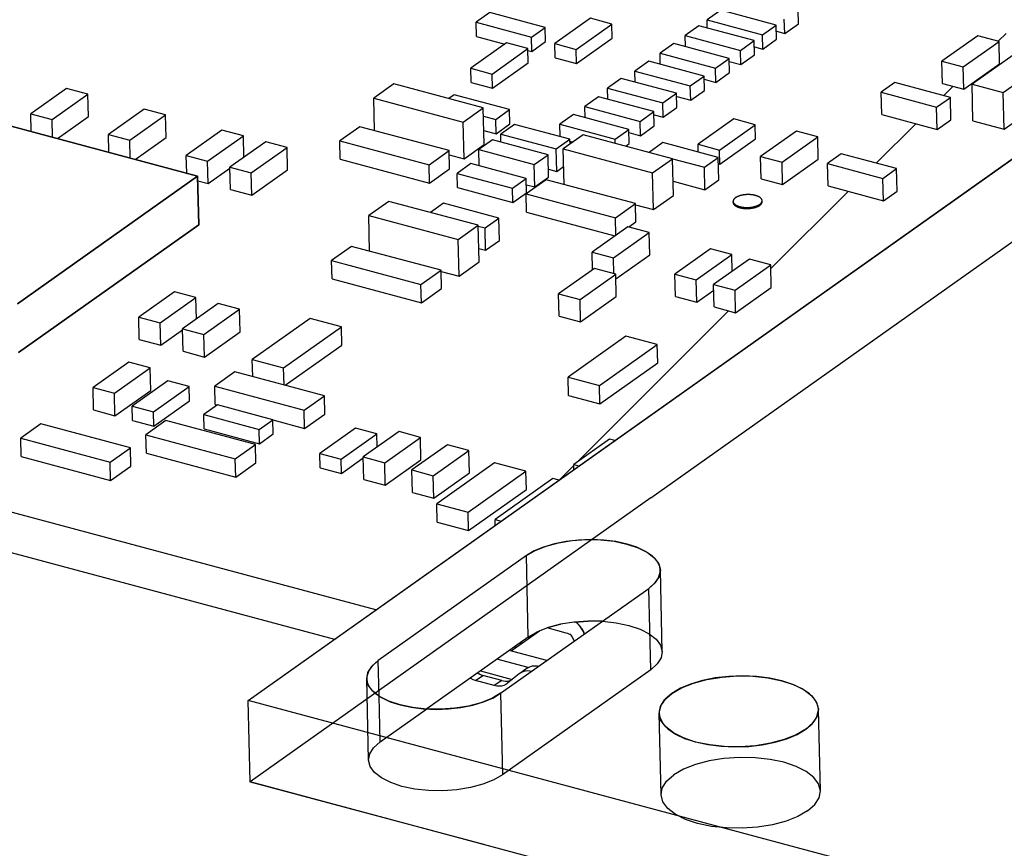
# Model space of a CAD drawing. Header units: millimetres. Extents: x 6 to 414, y 7 to 290.
# Tile 190 of 256: x 136.03 to 138.19, y 165.88 to 167.71. Entities that reach past the tile are written whole.
import ezdxf

# ---------------------------------------------------------------- set-up
doc = ezdxf.new("R2010")
doc.units = ezdxf.units.MM
doc.header["$LTSCALE"] = 23.1
doc.layers.get('0').update_dxf_attribs({"linetype": 'CONTINUOUS'})
doc.layers.add('ECAD_TSSOP_D65X5D775_16SP_4D4W5', color=7, linetype='CONTINUOUS')

msp = doc.modelspace()

# ---------------------------------------------------------------- linework, layer by layer
at = {"color": 7, "linetype": 'Continuous'}
for p, q in [((136.5292, 166.2097), (143.2231, 170.9574)), ((137.7378, 167.697), (137.737, 167.7283)), ((137.0599, 167.7216), (137.0296, 167.7001)), ((137.1815, 167.689), (137.0599, 167.7216)), ((137.2812, 167.7089), (137.2027, 167.6533)), ((137.3281, 167.6964), (137.2812, 167.7089)), ((137.5672, 167.7268), (137.5369, 167.7053)), ((137.6888, 167.6942), (137.5672, 167.7268)), ((137.7075, 167.6755), (137.7067, 167.7069)), ((137.0304, 167.6688), (137.0296, 167.7001)), ((137.0296, 167.7001), (137.1512, 167.6675)), ((137.1512, 167.6675), (137.1815, 167.689)), ((137.1823, 167.6576), (137.1815, 167.689)), ((137.2496, 167.6407), (137.3281, 167.6964)), ((137.3288, 167.665), (137.3281, 167.6964)), ((137.519, 167.6926), (137.4887, 167.6711)), ((137.6407, 167.66), (137.519, 167.6926)), ((137.5373, 167.6877), (137.5369, 167.7053)), ((137.5369, 167.7053), (137.6586, 167.6727)), ((137.6586, 167.6727), (137.6888, 167.6942)), ((137.6896, 167.6628), (137.6888, 167.6942)), ((137.7075, 167.6755), (137.7378, 167.697)), ((137.0304, 167.6688), (137.0925, 167.6521)), ((137.152, 167.6362), (137.1512, 167.6675)), ((137.2504, 167.6094), (137.3288, 167.665)), ((137.4893, 167.6468), (137.4887, 167.6711)), ((137.4887, 167.6711), (137.6104, 167.6385)), ((137.6593, 167.6414), (137.6586, 167.6727)), ((137.6892, 167.6804), (137.7075, 167.6755)), ((138.1314, 167.6706), (138.0529, 167.6149)), ((138.1783, 167.658), (138.1314, 167.6706)), ((137.0963, 167.6548), (137.0178, 167.5991)), ((137.0647, 167.5865), (137.1432, 167.6422)), ((137.1432, 167.6422), (137.0963, 167.6548)), ((137.144, 167.6109), (137.1432, 167.6422)), ((137.152, 167.6362), (137.1823, 167.6576)), ((137.2034, 167.622), (137.2027, 167.6533)), ((137.2027, 167.6533), (137.2496, 167.6407)), ((137.464, 167.6536), (137.4337, 167.6321)), ((137.5856, 167.6209), (137.464, 167.6536)), ((137.6104, 167.6385), (137.6407, 167.66)), ((137.6414, 167.6287), (137.6407, 167.66)), ((137.641, 167.6463), (137.6593, 167.6414)), ((137.6593, 167.6414), (137.6896, 167.6628)), ((138.0999, 167.6023), (138.1783, 167.658)), ((138.2457, 167.6542), (138.1191, 167.5644)), ((138.1795, 167.6088), (138.1783, 167.658)), ((137.1433, 167.6385), (137.152, 167.6362)), ((137.2034, 167.622), (137.2504, 167.6094)), ((137.2504, 167.6094), (137.2496, 167.6407)), ((137.4342, 167.6077), (137.4337, 167.6321)), ((137.4337, 167.6321), (137.5553, 167.5995)), ((137.5553, 167.5995), (137.5856, 167.6209)), ((137.5863, 167.5896), (137.5856, 167.6209)), ((137.6111, 167.6072), (137.6104, 167.6385)), ((137.6111, 167.6072), (137.6414, 167.6287)), ((138.1874, 167.5461), (138.314, 167.6359)), ((137.0185, 167.5678), (137.0178, 167.5991)), ((137.0178, 167.5991), (137.0647, 167.5865)), ((137.0655, 167.5552), (137.144, 167.6109)), ((137.4089, 167.6145), (137.3786, 167.593)), ((137.5305, 167.5819), (137.4089, 167.6145)), ((137.556, 167.5681), (137.5553, 167.5995)), ((137.5858, 167.614), (137.6111, 167.6072)), ((138.0541, 167.5657), (138.0529, 167.6149)), ((138.0529, 167.6149), (138.0999, 167.6023)), ((138.101, 167.5531), (138.0999, 167.6023)), ((138.101, 167.5531), (138.1795, 167.6088)), ((137.0655, 167.5552), (137.0647, 167.5865)), ((137.3485, 167.5769), (137.3182, 167.5554)), ((137.4701, 167.5442), (137.3485, 167.5769)), ((137.3792, 167.5686), (137.3786, 167.593)), ((137.3786, 167.593), (137.5002, 167.5604)), ((137.5002, 167.5604), (137.5305, 167.5819)), ((137.5313, 167.5505), (137.5305, 167.5819)), ((137.556, 167.5681), (137.5863, 167.5896)), ((136.13, 167.5549), (136.0516, 167.4992)), ((136.177, 167.5423), (136.13, 167.5549)), ((136.849, 167.5647), (136.8049, 167.5334)), ((137.0453, 167.512), (136.849, 167.5647)), ((137.0185, 167.5678), (137.0655, 167.5552)), ((137.3188, 167.531), (137.3182, 167.5554)), ((137.3182, 167.5554), (137.4398, 167.5228)), ((137.501, 167.5291), (137.5002, 167.5604)), ((137.5307, 167.5749), (137.556, 167.5681)), ((137.9498, 167.5679), (137.9196, 167.5464)), ((138.0715, 167.5352), (137.9498, 167.5679)), ((138.0541, 167.5657), (138.101, 167.5531)), ((138.121, 167.4838), (138.1191, 167.5644)), ((138.1191, 167.5644), (138.1874, 167.5461)), ((136.0985, 167.4866), (136.177, 167.5423)), ((136.1781, 167.493), (136.177, 167.5423)), ((136.8066, 167.462), (136.8049, 167.5334)), ((136.8049, 167.5334), (137.0012, 167.4808)), ((136.9814, 167.5408), (136.9695, 167.5323)), ((137.1031, 167.5082), (136.9814, 167.5408)), ((137.2987, 167.5364), (137.2685, 167.5149)), ((137.4204, 167.5038), (137.2987, 167.5364)), ((137.4398, 167.5228), (137.4701, 167.5442)), ((137.4709, 167.5129), (137.4701, 167.5442)), ((137.4703, 167.5373), (137.501, 167.5291)), ((137.501, 167.5291), (137.5313, 167.5505)), ((137.9207, 167.4972), (137.9196, 167.5464)), ((137.9196, 167.5464), (138.0412, 167.5138)), ((138.0412, 167.5138), (138.0715, 167.5352)), ((138.0726, 167.486), (138.0715, 167.5352)), ((138.1893, 167.4655), (138.1874, 167.5461)), ((137.0012, 167.4808), (137.0453, 167.512)), ((137.0472, 167.4315), (137.0453, 167.512)), ((137.269, 167.4905), (137.2685, 167.5149)), ((137.2685, 167.5149), (137.3901, 167.4823)), ((137.4406, 167.4914), (137.4398, 167.5228)), ((137.4406, 167.4914), (137.4709, 167.5129)), ((138.0424, 167.4645), (138.0412, 167.5138)), ((136.0525, 167.4602), (136.0516, 167.4992)), ((136.0516, 167.4992), (136.0985, 167.4866)), ((136.11, 167.4447), (136.1781, 167.493)), ((136.3007, 167.5091), (136.2223, 167.4534)), ((136.2692, 167.4408), (136.3477, 167.4965)), ((136.3477, 167.4965), (136.3007, 167.5091)), ((136.3488, 167.4472), (136.3477, 167.4965)), ((137.0457, 167.4939), (137.0728, 167.4867)), ((137.0728, 167.4867), (137.1031, 167.5082)), ((137.1038, 167.4768), (137.1031, 167.5082)), ((137.2437, 167.4973), (137.2134, 167.4759)), ((137.3653, 167.4647), (137.2437, 167.4973)), ((137.3901, 167.4823), (137.4204, 167.5038)), ((137.4211, 167.4724), (137.4204, 167.5038)), ((137.4205, 167.4968), (137.4406, 167.4914)), ((137.9207, 167.4972), (138.0424, 167.4645)), ((138.1893, 167.4655), (138.2539, 167.5113)), ((136.418, 167.3621), (135.9971, 167.475)), ((136.0994, 167.4476), (136.0985, 167.4866)), ((136.7742, 167.4707), (136.7301, 167.4395)), ((136.9705, 167.418), (136.7742, 167.4707)), ((137.0031, 167.4002), (137.0012, 167.4808)), ((137.0735, 167.4553), (137.0728, 167.4867)), ((137.0735, 167.4553), (137.1038, 167.4768)), ((137.1142, 167.4758), (137.0839, 167.4544)), ((137.2358, 167.4432), (137.1142, 167.4758)), ((137.214, 167.4491), (137.2134, 167.4759)), ((137.2134, 167.4759), (137.335, 167.4432)), ((137.3908, 167.4509), (137.3901, 167.4823)), ((137.3908, 167.4509), (137.4211, 167.4724)), ((137.5958, 167.4876), (137.5173, 167.432)), ((137.5643, 167.4194), (137.6427, 167.475)), ((137.6427, 167.475), (137.5958, 167.4876)), ((137.6435, 167.4437), (137.6427, 167.475)), ((138.0424, 167.4645), (138.0726, 167.486)), ((138.121, 167.4838), (138.1893, 167.4655)), ((136.2232, 167.4144), (136.2223, 167.4534)), ((136.2223, 167.4534), (136.2692, 167.4408)), ((136.2807, 167.3989), (136.3488, 167.4472)), ((136.4714, 167.4633), (136.393, 167.4076)), ((136.4399, 167.395), (136.5184, 167.4507)), ((136.5184, 167.4507), (136.4714, 167.4633)), ((136.5195, 167.4035), (136.5184, 167.4507)), ((137.0464, 167.4626), (137.0735, 167.4553)), ((137.0843, 167.4368), (137.0839, 167.4544)), ((137.0839, 167.4544), (137.2055, 167.4217)), ((137.2651, 167.453), (137.221, 167.4218)), ((137.4614, 167.4004), (137.2651, 167.453)), ((137.335, 167.4432), (137.3653, 167.4647)), ((137.3661, 167.4334), (137.3653, 167.4647)), ((137.3655, 167.4577), (137.3908, 167.4509)), ((137.7332, 167.4612), (137.6547, 167.4055)), ((137.7017, 167.3929), (137.7801, 167.4486)), ((137.7801, 167.4486), (137.7332, 167.4612)), ((137.7813, 167.3993), (137.7801, 167.4486)), ((136.2701, 167.4018), (136.2692, 167.4408)), ((136.5675, 167.4375), (136.489, 167.3818)), ((136.6144, 167.4249), (136.5675, 167.4375)), ((136.7311, 167.3992), (136.7301, 167.4395)), ((136.7301, 167.4395), (136.9264, 167.3868)), ((137.0031, 167.4002), (137.0472, 167.4315)), ((137.066, 167.4417), (137.0357, 167.4202)), ((137.1876, 167.409), (137.066, 167.4417)), ((137.2055, 167.4217), (137.2358, 167.4432)), ((137.2361, 167.4325), (137.2358, 167.4432)), ((137.2359, 167.4387), (137.2424, 167.4369)), ((137.3352, 167.4342), (137.335, 167.4432)), ((137.3584, 167.428), (137.3661, 167.4334)), ((137.4398, 167.4356), (137.4097, 167.4142)), ((137.5614, 167.4029), (137.4398, 167.4356)), ((137.5177, 167.4147), (137.5173, 167.432)), ((137.5173, 167.432), (137.5643, 167.4194)), ((137.565, 167.3881), (137.6435, 167.4437)), ((136.3939, 167.3686), (136.393, 167.4076)), ((136.393, 167.4076), (136.4399, 167.395)), ((136.5359, 167.3692), (136.6144, 167.4249)), ((136.6156, 167.3757), (136.6144, 167.4249)), ((136.9264, 167.3868), (136.9705, 167.418)), ((136.9715, 167.3777), (136.9705, 167.418)), ((136.9707, 167.4089), (137.0031, 167.4002)), ((137.0366, 167.3847), (137.0357, 167.4202)), ((137.0357, 167.4202), (137.1573, 167.3875)), ((137.1573, 167.3875), (137.1876, 167.409)), ((137.1888, 167.3598), (137.1876, 167.409)), ((137.2067, 167.3725), (137.2055, 167.4217)), ((137.2228, 167.3436), (137.221, 167.4218)), ((137.221, 167.4218), (137.4173, 167.3691)), ((137.565, 167.3881), (137.5643, 167.4194)), ((137.6559, 167.3563), (137.6547, 167.4055)), ((137.6547, 167.4055), (137.7017, 167.3929)), ((137.8318, 167.4111), (137.8015, 167.3897)), ((137.9534, 167.3785), (137.8318, 167.4111)), ((136.4411, 167.3458), (136.4399, 167.395)), ((136.4902, 167.3326), (136.489, 167.3818)), ((136.489, 167.3818), (136.5359, 167.3692)), ((136.7311, 167.3992), (136.9274, 167.3465)), ((136.9274, 167.3465), (136.9264, 167.3868)), ((137.0182, 167.3896), (136.988, 167.3681)), ((137.1399, 167.357), (137.0182, 167.3896)), ((137.1585, 167.3383), (137.1573, 167.3875)), ((137.2067, 167.3725), (137.2219, 167.3833)), ((137.4173, 167.3691), (137.4614, 167.4004)), ((137.4633, 167.3198), (137.4614, 167.4004)), ((137.4614, 167.4002), (137.5311, 167.3815)), ((137.5311, 167.3815), (137.5614, 167.4029)), ((137.5626, 167.3537), (137.5614, 167.4029)), ((137.5617, 167.3889), (137.565, 167.3881)), ((137.7028, 167.3437), (137.7017, 167.3929)), ((137.7028, 167.3437), (137.7813, 167.3993)), ((137.8027, 167.3404), (137.8015, 167.3897)), ((137.8015, 167.3897), (137.9231, 167.357)), ((136.0222, 167.0814), (136.418, 167.3621)), ((136.4205, 167.2547), (136.418, 167.3621)), ((136.4411, 167.3458), (136.489, 167.3798)), ((136.5371, 167.32), (136.5359, 167.3692)), ((136.5371, 167.32), (136.6156, 167.3757)), ((136.9274, 167.3465), (136.9715, 167.3777)), ((136.9887, 167.3368), (136.988, 167.3681)), ((136.988, 167.3681), (137.1096, 167.3355)), ((137.1884, 167.3774), (137.2067, 167.3725)), ((137.4192, 167.2886), (137.4173, 167.3691)), ((137.5323, 167.3322), (137.5311, 167.3815)), ((137.9231, 167.357), (137.9534, 167.3785)), ((137.9546, 167.3293), (137.9534, 167.3785)), ((136.4182, 167.3519), (136.4411, 167.3458)), ((137.1096, 167.3355), (137.1399, 167.357)), ((137.1834, 167.3542), (137.1393, 167.3229)), ((137.1406, 167.3256), (137.1399, 167.357)), ((137.1402, 167.3432), (137.1585, 167.3383)), ((137.1585, 167.3383), (137.1888, 167.3598)), ((137.3797, 167.3015), (137.1834, 167.3542)), ((137.4625, 167.351), (137.5323, 167.3322)), ((137.5323, 167.3322), (137.5626, 167.3537)), ((137.6559, 167.3563), (137.7028, 167.3437)), ((137.8027, 167.3404), (137.9243, 167.3078)), ((137.9243, 167.3078), (137.9231, 167.357)), ((136.4902, 167.3326), (136.5371, 167.32)), ((136.9887, 167.3368), (137.1103, 167.3041)), ((137.1103, 167.3041), (137.1096, 167.3355)), ((137.1103, 167.3041), (137.1406, 167.3256)), ((137.1403, 167.2826), (137.1393, 167.3229)), ((137.1393, 167.3229), (137.3357, 167.2703)), ((137.4192, 167.2886), (137.4633, 167.3198)), ((137.9243, 167.3078), (137.9546, 167.3293)), ((136.8379, 167.3066), (136.7939, 167.2753)), ((137.0342, 167.2539), (136.8379, 167.3066)), ((136.9579, 167.3024), (136.9292, 167.2821)), ((137.0796, 167.2698), (136.9579, 167.3024)), ((137.3357, 167.2703), (137.3797, 167.3015)), ((137.3807, 167.2612), (137.3797, 167.3015)), ((137.3798, 167.2991), (137.4192, 167.2886)), ((137.5943, 167.3042), (137.5943, 167.3065)), ((137.6579, 167.3057), (137.6579, 167.308)), ((136.7957, 167.1971), (136.7939, 167.2753)), ((136.7939, 167.2753), (136.9902, 167.2226)), ((137.1403, 167.2826), (137.3345, 167.2305)), ((136.0248, 166.974), (136.4205, 167.2547)), ((136.9902, 167.2226), (137.0342, 167.2539)), ((137.0362, 167.1733), (137.0342, 167.2539)), ((137.0343, 167.2523), (137.0493, 167.2483)), ((137.0493, 167.2483), (137.0796, 167.2698)), ((137.0807, 167.2206), (137.0796, 167.2698)), ((137.3366, 167.232), (137.3357, 167.2703)), ((137.3653, 167.2503), (137.3807, 167.2612)), ((137.0504, 167.1991), (137.0493, 167.2483)), ((137.3632, 167.2509), (137.2847, 167.1952)), ((137.3317, 167.1826), (137.4101, 167.2383)), ((137.4101, 167.2383), (137.3632, 167.2509)), ((137.4113, 167.1891), (137.4101, 167.2383)), ((136.9921, 167.1421), (136.9902, 167.2226)), ((137.0504, 167.1991), (137.0807, 167.2206)), ((136.7563, 167.2077), (136.7122, 167.1764)), ((136.9526, 167.155), (136.7563, 167.2077)), ((137.0354, 167.2031), (137.0504, 167.1991)), ((137.2856, 167.1563), (137.2847, 167.1952)), ((137.2847, 167.1952), (137.3317, 167.1826)), ((137.3367, 167.1361), (137.4113, 167.1891)), ((137.5446, 167.2022), (137.4661, 167.1466)), ((137.513, 167.134), (137.5915, 167.1896)), ((137.5915, 167.1896), (137.5446, 167.2022)), ((137.5924, 167.1527), (137.5915, 167.1896)), ((136.7132, 167.1362), (136.7122, 167.1764)), ((136.7122, 167.1764), (136.9085, 167.1238)), ((136.9921, 167.1421), (137.0362, 167.1733)), ((137.3325, 167.1474), (137.3317, 167.1826)), ((137.6299, 167.1793), (137.5514, 167.1237)), ((137.5984, 167.1111), (137.6769, 167.1667)), ((137.6769, 167.1667), (137.6299, 167.1793)), ((137.678, 167.1175), (137.6769, 167.1667)), ((136.9085, 167.1238), (136.9526, 167.155)), ((136.9535, 167.1147), (136.9526, 167.155)), ((136.9526, 167.1527), (136.9921, 167.1421)), ((137.2895, 167.159), (137.211, 167.1033)), ((137.2579, 167.0907), (137.3364, 167.1464)), ((137.3364, 167.1464), (137.2895, 167.159)), ((137.3376, 167.0971), (137.3364, 167.1464)), ((137.4673, 167.0973), (137.4661, 167.1466)), ((137.4661, 167.1466), (137.513, 167.134)), ((136.7132, 167.1362), (136.9095, 167.0835)), ((136.9095, 167.0835), (136.9085, 167.1238)), ((137.5142, 167.0847), (137.513, 167.134)), ((137.5526, 167.0744), (137.5514, 167.1237)), ((137.5514, 167.1237), (137.5984, 167.1111)), ((136.3671, 167.1077), (136.2887, 167.052)), ((136.4141, 167.0951), (136.3671, 167.1077)), ((136.9095, 167.0835), (136.9535, 167.1147)), ((137.2122, 167.0541), (137.211, 167.1033)), ((137.211, 167.1033), (137.2579, 167.0907)), ((137.5142, 167.0847), (137.5517, 167.1114)), ((137.5996, 167.0618), (137.5984, 167.1111)), ((137.5996, 167.0618), (137.678, 167.1175)), ((136.3356, 167.0394), (136.4141, 167.0951)), ((136.4632, 167.0819), (136.3847, 167.0262)), ((136.4152, 167.0479), (136.4141, 167.0951)), ((136.5101, 167.0693), (136.4632, 167.0819)), ((137.2591, 167.0415), (137.2579, 167.0907)), ((137.2591, 167.0415), (137.3376, 167.0971)), ((137.4673, 167.0973), (137.5142, 167.0847)), ((136.4316, 167.0137), (136.5101, 167.0693)), ((136.5113, 167.0201), (136.5101, 167.0693)), ((137.5526, 167.0744), (137.5996, 167.0618)), ((136.2898, 167.0028), (136.2887, 167.052)), ((136.2887, 167.052), (136.3356, 167.0394)), ((136.3368, 166.9902), (136.3356, 167.0394)), ((136.6649, 167.0493), (136.538, 166.9593)), ((136.7337, 167.0308), (136.6649, 167.0493)), ((137.2122, 167.0541), (137.2591, 167.0415)), ((136.3368, 166.9902), (136.3847, 167.0242)), ((136.3859, 166.977), (136.3847, 167.0262)), ((136.3847, 167.0262), (136.4316, 167.0137)), ((136.4328, 166.9644), (136.5113, 167.0201)), ((136.6069, 166.9408), (136.7337, 167.0308)), ((136.7347, 166.9905), (136.7337, 167.0308)), ((136.2898, 167.0028), (136.3368, 166.9902)), ((136.4328, 166.9644), (136.4316, 167.0137)), ((137.3586, 167.0101), (137.2318, 166.9201)), ((137.4275, 166.9916), (137.3586, 167.0101)), ((136.3859, 166.977), (136.4328, 166.9644)), ((136.6105, 166.9024), (136.7347, 166.9905)), ((137.3007, 166.9016), (137.4275, 166.9916)), ((137.4285, 166.9513), (137.4275, 166.9916)), ((136.2666, 166.9529), (136.1882, 166.8973)), ((136.3136, 166.9404), (136.2666, 166.9529)), ((136.5389, 166.9217), (136.538, 166.9593)), ((136.538, 166.9593), (136.6069, 166.9408)), ((137.3016, 166.8613), (137.4285, 166.9513)), ((136.2351, 166.8847), (136.3136, 166.9404)), ((136.3148, 166.8911), (136.3136, 166.9404)), ((136.4999, 166.9321), (136.4555, 166.9006)), ((136.6965, 166.8794), (136.4999, 166.9321)), ((136.6078, 166.9032), (136.6069, 166.9408)), ((136.3524, 166.9121), (136.2739, 166.8565)), ((136.3994, 166.8996), (136.3524, 166.9121)), ((137.2328, 166.8798), (137.2318, 166.9201)), ((137.2318, 166.9201), (137.3007, 166.9016)), ((136.1893, 166.8481), (136.1882, 166.8973)), ((136.1882, 166.8973), (136.2351, 166.8847)), ((136.2363, 166.8355), (136.2351, 166.8847)), ((136.2363, 166.8355), (136.3148, 166.8911)), ((136.3209, 166.8439), (136.3994, 166.8996)), ((136.4001, 166.8682), (136.3994, 166.8996)), ((136.4564, 166.8603), (136.4555, 166.9006)), ((136.4555, 166.9006), (136.6521, 166.8479)), ((137.3016, 166.8613), (137.3007, 166.9016)), ((136.3216, 166.8126), (136.4001, 166.8682)), ((136.6521, 166.8479), (136.6965, 166.8794)), ((136.6974, 166.8391), (136.6965, 166.8794)), ((137.2328, 166.8798), (137.3016, 166.8613)), ((136.1893, 166.8481), (136.2363, 166.8355)), ((136.2747, 166.8252), (136.2739, 166.8565)), ((136.2739, 166.8565), (136.3209, 166.8439)), ((136.3216, 166.8126), (136.3209, 166.8439)), ((136.4617, 166.8593), (136.4314, 166.8378)), ((136.4564, 166.8603), (136.4613, 166.859)), ((136.5833, 166.8266), (136.4617, 166.8593)), ((136.653, 166.8076), (136.6521, 166.8479)), ((136.2747, 166.8252), (136.3216, 166.8126)), ((136.3484, 166.8246), (136.3044, 166.7933)), ((136.5447, 166.7719), (136.3484, 166.8246)), ((136.4321, 166.8065), (136.4314, 166.8378)), ((136.4314, 166.8378), (136.553, 166.8052)), ((136.553, 166.8052), (136.5833, 166.8266)), ((136.5841, 166.7953), (136.5833, 166.8266)), ((136.5833, 166.8263), (136.653, 166.8076)), ((136.653, 166.8076), (136.6974, 166.8391)), ((136.0738, 166.8177), (136.0294, 166.7861)), ((136.2704, 166.7649), (136.0738, 166.8177)), ((136.4321, 166.8065), (136.5538, 166.7738)), ((136.5538, 166.7738), (136.553, 166.8052)), ((136.7647, 166.8082), (136.6863, 166.7526)), ((136.8117, 166.7956), (136.7647, 166.8082)), ((136.8603, 166.8004), (136.7819, 166.7447)), ((136.9073, 166.7878), (136.8603, 166.8004)), ((136.0303, 166.7459), (136.0294, 166.7861)), ((136.0294, 166.7861), (136.226, 166.7334)), ((136.3053, 166.753), (136.3044, 166.7933)), ((136.3044, 166.7933), (136.5007, 166.7406)), ((136.5538, 166.7738), (136.5841, 166.7953)), ((136.7332, 166.74), (136.8117, 166.7956)), ((136.8124, 166.7664), (136.8117, 166.7956)), ((136.8288, 166.7321), (136.9073, 166.7878)), ((136.9084, 166.7385), (136.9073, 166.7878)), ((137.3226, 166.784), (137.2441, 166.7283)), ((137.3344, 166.7808), (137.3226, 166.784)), ((136.226, 166.7334), (136.2704, 166.7649)), ((136.2714, 166.7246), (136.2704, 166.7649)), ((136.5007, 166.7406), (136.5447, 166.7719)), ((136.5457, 166.7316), (136.5447, 166.7719)), ((136.967, 166.7717), (136.8886, 166.7161)), ((136.9355, 166.7035), (137.014, 166.7591)), ((137.014, 166.7591), (136.967, 166.7717)), ((137.0151, 166.7099), (137.014, 166.7591)), ((136.0303, 166.7459), (136.2269, 166.6931)), ((136.2269, 166.6931), (136.226, 166.7334)), ((136.3053, 166.753), (136.5016, 166.7003)), ((136.5016, 166.7003), (136.5007, 166.7406)), ((136.687, 166.7212), (136.6863, 166.7526)), ((136.6863, 166.7526), (136.7332, 166.74)), ((136.7339, 166.7087), (136.7332, 166.74)), ((136.7339, 166.7087), (136.7819, 166.7427)), ((136.783, 166.6955), (136.7819, 166.7447)), ((136.7819, 166.7447), (136.8288, 166.7321)), ((136.83, 166.6829), (136.9084, 166.7385)), ((136.2269, 166.6931), (136.2714, 166.7246)), ((136.5016, 166.7003), (136.5457, 166.7316)), ((136.687, 166.7212), (136.7339, 166.7087)), ((136.83, 166.6829), (136.8288, 166.7321)), ((136.8897, 166.6669), (136.8886, 166.7161)), ((136.8886, 166.7161), (136.9355, 166.7035)), ((137.0703, 166.7319), (136.9434, 166.6419)), ((137.0123, 166.6234), (137.1392, 166.7134)), ((137.1392, 166.7134), (137.0703, 166.7319)), ((137.1401, 166.6731), (137.1392, 166.7134)), ((137.2444, 166.717), (137.2441, 166.7283)), ((137.2441, 166.7283), (137.2559, 166.7252)), ((136.783, 166.6955), (136.83, 166.6829)), ((136.9367, 166.6543), (136.9355, 166.7035)), ((136.9367, 166.6543), (137.0151, 166.7099)), ((137.1983, 166.6975), (137.0715, 166.6076)), ((137.2118, 166.6939), (137.1983, 166.6975)), ((137.0133, 166.5831), (137.1401, 166.6731)), ((136.8897, 166.6669), (136.9367, 166.6543)), ((136.9444, 166.6016), (136.9434, 166.6419)), ((136.9434, 166.6419), (137.0123, 166.6234)), ((137.0133, 166.5831), (137.0123, 166.6234)), ((137.0718, 166.5946), (137.0715, 166.6076)), ((137.0715, 166.6076), (137.085, 166.6039)), ((136.9444, 166.6016), (137.0133, 166.5831)), ((137.14, 166.528), (136.8148, 166.2973)), ((137.1442, 166.3489), (137.14, 166.528)), ((137.0836, 166.2252), (137.4088, 166.4558)), ((137.2278, 166.3577), (137.1857, 166.369)), ((137.1442, 166.3489), (136.9213, 166.1908)), ((137.1686, 166.3622), (137.1067, 166.3182)), ((137.2455, 166.34), (137.2409, 166.3495)), ((137.1134, 166.3271), (137.1176, 166.3259)), ((137.1257, 166.3358), (137.1307, 166.3352)), ((137.1851, 166.2972), (137.1025, 166.3193)), ((136.8166, 166.2194), (136.8148, 166.2973)), ((137.1439, 166.2817), (137.0754, 166.3001)), ((137.1418, 166.2805), (137.1256, 166.2689)), ((137.1419, 166.2805), (137.1444, 166.2821)), ((137.0281, 166.2532), (137.0444, 166.2647)), ((137.0391, 166.2744), (137.1091, 166.2556)), ((137.0858, 166.2536), (137.0444, 166.2647)), ((137.4131, 166.2768), (137.0879, 166.0461)), ((137.1241, 166.2678), (137.0989, 166.2472)), ((137.1256, 166.2689), (137.1241, 166.2678)), ((137.0695, 166.2421), (137.0281, 166.2532)), ((137.0858, 166.2536), (137.0695, 166.2421)), ((137.0989, 166.2472), (137.0974, 166.246)), ((136.5334, 166.0307), (136.5292, 166.2097)), ((154.1712, 161.4757), (136.5292, 166.2097)), ((136.819, 166.1183), (136.9213, 166.1908)), ((154.1755, 161.2967), (136.5334, 166.0307))]:
    msp.add_line(p, q, dxfattribs=at)
at = {"color": 6, "linetype": 'Continuous'}
for p, q in [((137.4131, 166.6546), (140.752, 169.0227)), ((136.5292, 166.2097), (138.5986, 167.677)), ((137.4131, 166.6551), (136.5334, 166.0307)), ((137.4386, 166.3167), (137.4344, 166.4957)), ((137.4131, 166.2768), (137.4088, 166.4558)), ((136.7935, 166.0784), (136.7893, 166.2575)), ((136.819, 166.1183), (136.8166, 166.2194)), ((137.0836, 166.2252), (137.0879, 166.0461)), ((137.4359, 166.0023), (137.4317, 166.1814)), ((137.7858, 166.0106), (137.7816, 166.1897)), ((136.5334, 166.0307), (137.0458, 165.8936))]:
    msp.add_line(p, q, dxfattribs=at)
at = {"color": 2, "linetype": 'Continuous'}
for p, q in [((138.1772, 167.6591), (138.1939, 167.6757)), ((138.0572, 167.5391), (138.0776, 167.5594)), ((137.9087, 167.3905), (137.9953, 167.4772)), ((137.6771, 167.1589), (137.8468, 167.3286)), ((137.2524, 166.7343), (137.5841, 167.066)), ((137.2126, 166.6944), (137.2441, 166.726))]:
    msp.add_line(p, q, dxfattribs=at)
at = {"color": 4, "linetype": 'Continuous'}
for p, q in [((136.8095, 166.4085), (134.7563, 166.9595)), ((134.7584, 166.87), (136.7185, 166.344)), ((137.1291, 166.3356), (137.1259, 166.3359))]:
    msp.add_line(p, q, dxfattribs=at)
at = {"color": 7, "linetype": 'Continuous'}
for points in [[(137.6433, 167.3195), (137.6428, 167.3196), (137.6422, 167.3198), (137.6416, 167.3199), (137.641, 167.32), (137.6404, 167.3202), (137.6398, 167.3203), (137.6392, 167.3204), (137.6386, 167.3205), (137.638, 167.3206), (137.6374, 167.3207), (137.6368, 167.3208), (137.6361, 167.3209), (137.6355, 167.321), (137.6349, 167.321), (137.6342, 167.3211), (137.6336, 167.3212), (137.6329, 167.3212), (137.6323, 167.3213), (137.6316, 167.3213), (137.631, 167.3213), (137.6303, 167.3214), (137.6296, 167.3214), (137.629, 167.3214), (137.6283, 167.3214), (137.6276, 167.3214), (137.627, 167.3214), (137.6263, 167.3214), (137.6256, 167.3214), (137.625, 167.3214), (137.6243, 167.3214), (137.6237, 167.3213), (137.623, 167.3213), (137.6223, 167.3212), (137.6217, 167.3212), (137.621, 167.3211), (137.6203, 167.3211), (137.6197, 167.321), (137.619, 167.3209), (137.6184, 167.3208), (137.6177, 167.3208), (137.6171, 167.3207), (137.6165, 167.3206), (137.6158, 167.3205), (137.6152, 167.3204), (137.6146, 167.3202), (137.614, 167.3201), (137.6134, 167.32), (137.6127, 167.3199), (137.6121, 167.3197), (137.6115, 167.3196), (137.611, 167.3194), (137.6104, 167.3193), (137.6098, 167.3191), (137.6092, 167.3189), (137.6087, 167.3188), (137.6081, 167.3186), (137.6076, 167.3184), (137.607, 167.3182), (137.6065, 167.318), (137.606, 167.3178), (137.6055, 167.3176), (137.605, 167.3174), (137.6045, 167.3172), (137.604, 167.317), (137.6035, 167.3168), (137.603, 167.3166), (137.6026, 167.3164), (137.6021, 167.3161), (137.6017, 167.3159), (137.6013, 167.3157), (137.6009, 167.3154), (137.6005, 167.3152), (137.6001, 167.3149), (137.5997, 167.3147), (137.5993, 167.3144), (137.599, 167.3142), (137.5986, 167.3139), (137.5983, 167.3136), (137.598, 167.3134), (137.5977, 167.3131), (137.5974, 167.3128), (137.5971, 167.3126), (137.5968, 167.3123), (137.5966, 167.312), (137.5963, 167.3117), (137.5961, 167.3114), (137.5959, 167.3111), (137.5957, 167.3109), (137.5955, 167.3106), (137.5953, 167.3103), (137.5952, 167.31), (137.595, 167.3097), (137.5949, 167.3094), (137.5947, 167.3091), (137.5946, 167.3088), (137.5945, 167.3085), (137.5945, 167.3082), (137.5944, 167.3079), (137.5943, 167.3076), (137.5943, 167.3073), (137.5943, 167.307), (137.5943, 167.3067), (137.5943, 167.3065)], [(137.6579, 167.308), (137.6579, 167.3083), (137.6578, 167.3086), (137.6578, 167.3089), (137.6577, 167.3092), (137.6577, 167.3095), (137.6576, 167.3098), (137.6575, 167.3101), (137.6574, 167.3104), (137.6572, 167.3107), (137.6571, 167.311), (137.657, 167.3112), (137.6568, 167.3115), (137.6566, 167.3118), (137.6564, 167.3121), (137.6562, 167.3124), (137.656, 167.3126), (137.6557, 167.3129), (137.6555, 167.3132), (137.6552, 167.3135), (137.655, 167.3137), (137.6547, 167.314), (137.6544, 167.3142), (137.6541, 167.3145), (137.6537, 167.3148), (137.6534, 167.315), (137.6531, 167.3153), (137.6527, 167.3155), (137.6523, 167.3157), (137.652, 167.316), (137.6516, 167.3162), (137.6512, 167.3164), (137.6507, 167.3167), (137.6503, 167.3169), (137.6499, 167.3171), (137.6494, 167.3173), (137.649, 167.3175), (137.6485, 167.3177), (137.648, 167.3179), (137.6475, 167.3181), (137.647, 167.3183), (137.6465, 167.3185), (137.646, 167.3187), (137.6455, 167.3188), (137.645, 167.319), (137.6444, 167.3192), (137.6439, 167.3193), (137.6433, 167.3195)], [(137.5943, 167.3064), (137.5943, 167.3061), (137.5943, 167.3059), (137.5943, 167.3056), (137.5944, 167.3053), (137.5945, 167.305), (137.5946, 167.3047), (137.5947, 167.3044), (137.5948, 167.3041), (137.5949, 167.3038), (137.595, 167.3035), (137.5952, 167.3032), (137.5954, 167.3029), (137.5955, 167.3027), (137.5957, 167.3024), (137.5959, 167.3021), (137.5962, 167.3018), (137.5964, 167.3016), (137.5967, 167.3013), (137.5969, 167.301), (137.5972, 167.3008), (137.5975, 167.3005), (137.5978, 167.3002), (137.5981, 167.3), (137.5984, 167.2997), (137.5987, 167.2995), (137.5991, 167.2992), (137.5994, 167.299), (137.5998, 167.2987), (137.6002, 167.2985), (137.6006, 167.2983), (137.601, 167.298), (137.6014, 167.2978), (137.6018, 167.2976), (137.6023, 167.2974), (137.6027, 167.2972), (137.6032, 167.297), (137.6036, 167.2968), (137.6041, 167.2966), (137.6046, 167.2964), (137.6051, 167.2962), (137.6056, 167.296), (137.6061, 167.2958), (137.6066, 167.2956), (137.6072, 167.2955), (137.6077, 167.2953), (137.6083, 167.2952), (137.6088, 167.295)], [(137.5943, 167.3042), (137.5943, 167.3039), (137.5944, 167.3036), (137.5944, 167.3033), (137.5945, 167.303), (137.5945, 167.3027), (137.5946, 167.3024), (137.5947, 167.3021), (137.5948, 167.3018), (137.595, 167.3015), (137.5951, 167.3012), (137.5953, 167.301), (137.5954, 167.3007), (137.5956, 167.3004), (137.5958, 167.3001), (137.596, 167.2998), (137.5962, 167.2996), (137.5965, 167.2993), (137.5967, 167.299), (137.597, 167.2987), (137.5972, 167.2985), (137.5975, 167.2982), (137.5978, 167.298), (137.5981, 167.2977), (137.5985, 167.2974), (137.5988, 167.2972), (137.5991, 167.297), (137.5995, 167.2967), (137.5999, 167.2965), (137.6002, 167.2962), (137.6006, 167.296), (137.601, 167.2958), (137.6015, 167.2955), (137.6019, 167.2953), (137.6023, 167.2951), (137.6028, 167.2949), (137.6032, 167.2947), (137.6037, 167.2945), (137.6042, 167.2943), (137.6047, 167.2941), (137.6052, 167.2939), (137.6057, 167.2937), (137.6062, 167.2935), (137.6067, 167.2934), (137.6072, 167.2932), (137.6078, 167.293), (137.6083, 167.2929), (137.6089, 167.2927)], [(137.6088, 167.295), (137.6094, 167.2949), (137.61, 167.2947), (137.6105, 167.2946), (137.6111, 167.2944), (137.6117, 167.2943), (137.6123, 167.2942), (137.6129, 167.2941), (137.6135, 167.294), (137.6141, 167.2939), (137.6148, 167.2938), (137.6154, 167.2937), (137.616, 167.2936), (137.6167, 167.2935), (137.6173, 167.2935), (137.6179, 167.2934), (137.6186, 167.2933), (137.6192, 167.2933), (137.6199, 167.2932), (137.6205, 167.2932), (137.6212, 167.2931), (137.6219, 167.2931), (137.6225, 167.2931), (137.6232, 167.2931), (137.6238, 167.2931), (137.6245, 167.2931), (137.6252, 167.2931), (137.6258, 167.2931), (137.6265, 167.2931), (137.6272, 167.2931), (137.6278, 167.2931), (137.6285, 167.2932), (137.6292, 167.2932), (137.6298, 167.2932), (137.6305, 167.2933), (137.6311, 167.2933), (137.6318, 167.2934), (137.6325, 167.2935), (137.6331, 167.2936), (137.6338, 167.2936), (137.6344, 167.2937), (137.635, 167.2938), (137.6357, 167.2939), (137.6363, 167.294), (137.6369, 167.2941), (137.6376, 167.2942), (137.6382, 167.2944), (137.6388, 167.2945), (137.6394, 167.2946), (137.64, 167.2948), (137.6406, 167.2949), (137.6412, 167.2951), (137.6418, 167.2952), (137.6424, 167.2954), (137.6429, 167.2955), (137.6435, 167.2957), (137.644, 167.2959), (137.6446, 167.2961), (137.6451, 167.2963), (137.6457, 167.2964), (137.6462, 167.2966), (137.6467, 167.2968), (137.6472, 167.297), (137.6477, 167.2972), (137.6482, 167.2975), (137.6486, 167.2977), (137.6491, 167.2979), (137.6496, 167.2981), (137.65, 167.2984), (137.6504, 167.2986), (137.6509, 167.2988), (137.6513, 167.2991), (137.6517, 167.2993), (137.6521, 167.2996), (137.6524, 167.2998), (137.6528, 167.3001), (137.6532, 167.3003), (137.6535, 167.3006), (137.6538, 167.3008), (137.6542, 167.3011), (137.6545, 167.3014), (137.6548, 167.3017), (137.655, 167.3019), (137.6553, 167.3022), (137.6556, 167.3025), (137.6558, 167.3028), (137.656, 167.303), (137.6563, 167.3033), (137.6565, 167.3036), (137.6567, 167.3039), (137.6568, 167.3042), (137.657, 167.3045), (137.6571, 167.3048), (137.6573, 167.3051), (137.6574, 167.3054), (137.6575, 167.3057), (137.6576, 167.306), (137.6577, 167.3063), (137.6578, 167.3066), (137.6578, 167.3068), (137.6579, 167.3071), (137.6579, 167.3074), (137.6579, 167.3077), (137.6579, 167.308)], [(137.6089, 167.2927), (137.6094, 167.2926), (137.61, 167.2924), (137.6106, 167.2923), (137.6112, 167.2922), (137.6118, 167.292), (137.6124, 167.2919), (137.613, 167.2918), (137.6136, 167.2917), (137.6142, 167.2916), (137.6148, 167.2915), (137.6154, 167.2914), (137.6161, 167.2913), (137.6167, 167.2913), (137.6173, 167.2912), (137.618, 167.2911), (137.6186, 167.2911), (137.6193, 167.291), (137.6199, 167.2909), (137.6206, 167.2909), (137.6212, 167.2909), (137.6219, 167.2908), (137.6226, 167.2908), (137.6232, 167.2908), (137.6239, 167.2908), (137.6246, 167.2908), (137.6252, 167.2908), (137.6259, 167.2908), (137.6266, 167.2908), (137.6272, 167.2908), (137.6279, 167.2909), (137.6286, 167.2909), (137.6292, 167.2909), (137.6299, 167.291), (137.6305, 167.291), (137.6312, 167.2911), (137.6319, 167.2911), (137.6325, 167.2912), (137.6332, 167.2913), (137.6338, 167.2914), (137.6345, 167.2914), (137.6351, 167.2915), (137.6357, 167.2916), (137.6364, 167.2917), (137.637, 167.2919), (137.6376, 167.292), (137.6382, 167.2921), (137.6389, 167.2922), (137.6395, 167.2924), (137.6401, 167.2925), (137.6407, 167.2926), (137.6412, 167.2928), (137.6418, 167.2929), (137.6424, 167.2931), (137.643, 167.2933), (137.6435, 167.2934), (137.6441, 167.2936), (137.6446, 167.2938), (137.6452, 167.294), (137.6457, 167.2942), (137.6462, 167.2944), (137.6467, 167.2946), (137.6472, 167.2948), (137.6477, 167.295), (137.6482, 167.2952), (137.6487, 167.2954), (137.6492, 167.2956), (137.6496, 167.2959), (137.6501, 167.2961), (137.6505, 167.2963), (137.6509, 167.2966), (137.6513, 167.2968), (137.6517, 167.297), (137.6521, 167.2973), (137.6525, 167.2975), (137.6529, 167.2978), (137.6532, 167.298), (137.6536, 167.2983), (137.6539, 167.2986), (137.6542, 167.2988), (137.6545, 167.2991), (137.6548, 167.2994), (137.6551, 167.2997), (137.6554, 167.2999), (137.6556, 167.3002), (137.6559, 167.3005), (137.6561, 167.3008), (137.6563, 167.3011), (137.6565, 167.3013), (137.6567, 167.3016), (137.6569, 167.3019), (137.6571, 167.3022), (137.6572, 167.3025), (137.6573, 167.3028), (137.6575, 167.3031), (137.6576, 167.3034), (137.6577, 167.3037), (137.6577, 167.304), (137.6578, 167.3043), (137.6579, 167.3046), (137.6579, 167.3049), (137.6579, 167.3052), (137.6579, 167.3055), (137.6579, 167.3057)], [(137.4343, 166.4958), (137.4331, 166.5039), (137.4273, 166.5158), (137.4168, 166.527), (137.4018, 166.5373), (137.3829, 166.5463), (137.3612, 166.5534), (137.3368, 166.5587), (137.31, 166.562), (137.2821, 166.5632), (137.2544, 166.5622), (137.2274, 166.5591), (137.2015, 166.5539), (137.1777, 166.5468), (137.1573, 166.5382), (137.14, 166.528)], [(137.4088, 166.4558), (137.422, 166.4672), (137.4304, 166.479), (137.4341, 166.4915), (137.4343, 166.4958)], [(137.3068, 166.3835), (137.2761, 166.384), (137.2449, 166.3819), (137.2151, 166.377), (137.1877, 166.3697), (137.1642, 166.3604), (137.1442, 166.3489)], [(137.1874, 166.3697), (137.2147, 166.3769), (137.2151, 166.377)], [(137.2449, 166.3819), (137.276, 166.384), (137.2761, 166.384)], [(137.2673, 166.3554), (137.2654, 166.3612), (137.2582, 166.3722), (137.2484, 166.3821)], [(137.3068, 166.3835), (137.3071, 166.3835), (137.3371, 166.3803), (137.3654, 166.3744), (137.3898, 166.3662), (137.4101, 166.356), (137.4253, 166.3441), (137.435, 166.3309), (137.4386, 166.3171), (137.4361, 166.3032), (137.4276, 166.2897), (137.4131, 166.2768)], [(137.1442, 166.3489), (137.1636, 166.3602), (137.1642, 166.3604)], [(137.2409, 166.3495), (137.2398, 166.3512), (137.2382, 166.3527), (137.2362, 166.3542), (137.2338, 166.3555), (137.231, 166.3567), (137.2278, 166.3577)], [(136.8148, 166.2973), (136.8017, 166.286), (136.7933, 166.2741), (136.7895, 166.2617), (136.7893, 166.2574)], [(137.1444, 166.2821), (137.1488, 166.2841), (137.1537, 166.2853), (137.1589, 166.2858), (137.1642, 166.2855), (137.1677, 166.2848)], [(136.7893, 166.2574), (136.7905, 166.2492), (136.7964, 166.2373), (136.8068, 166.2261), (136.8219, 166.2158), (136.8407, 166.2068), (136.8625, 166.1997), (136.8868, 166.1945), (136.9137, 166.1912)], [(137.0281, 166.2532), (137.023, 166.2551), (137.0183, 166.2579), (137.0172, 166.2588)], [(137.0334, 166.2703), (137.0344, 166.2695), (137.0376, 166.2675), (137.0409, 166.2659), (137.0444, 166.2647)], [(137.1375, 166.2738), (137.1326, 166.2725), (137.1281, 166.2705), (137.1256, 166.2689)], [(137.1515, 166.2733), (137.1479, 166.274), (137.1426, 166.2743), (137.1375, 166.2738)], [(137.7816, 166.1897), (137.7802, 166.1985), (137.7738, 166.2117), (137.7623, 166.224), (137.746, 166.2352), (137.7256, 166.2449), (137.7015, 166.2528), (137.6745, 166.2586), (137.6455, 166.2622), (137.6153, 166.2635), (137.5848, 166.2624), (137.555, 166.259), (137.5268, 166.2533), (137.5009, 166.2456), (137.4787, 166.2362), (137.4596, 166.225)], [(137.0974, 166.246), (137.0948, 166.2444), (137.0904, 166.2424), (137.0855, 166.2412), (137.0803, 166.2407), (137.075, 166.241), (137.0695, 166.2421)], [(137.0858, 166.2536), (137.0901, 166.2527), (137.0944, 166.2522), (137.0985, 166.2523), (137.1025, 166.2528), (137.1063, 166.2538)], [(136.9137, 166.1912), (136.9416, 166.1899), (136.9692, 166.1909), (136.9962, 166.194), (137.0221, 166.1993), (137.0459, 166.2063), (137.0663, 166.2149), (137.0836, 166.2252)], [(137.4596, 166.225), (137.4453, 166.2125), (137.4361, 166.1996), (137.432, 166.186), (137.4318, 166.1813)], [(137.4318, 166.1813), (137.4331, 166.1725), (137.4395, 166.1593), (137.451, 166.147), (137.4673, 166.1358), (137.4877, 166.1261), (137.5118, 166.1183), (137.5388, 166.1124), (137.5678, 166.1088), (137.598, 166.1075), (137.6285, 166.1086), (137.6583, 166.112), (137.6865, 166.1177), (137.7124, 166.1254), (137.7346, 166.1348), (137.7537, 166.1461)], [(137.7537, 166.1461), (137.768, 166.1585), (137.7772, 166.1714), (137.7813, 166.185), (137.7816, 166.1897)], [(137.0879, 166.0461), (137.0685, 166.0349), (137.0447, 166.0254), (137.0174, 166.0181), (136.9872, 166.0132), (136.9562, 166.011), (136.925, 166.0116), (136.895, 166.0148), (136.8667, 166.0207), (136.8423, 166.0289), (136.822, 166.0391), (136.8068, 166.0509), (136.7971, 166.0642), (136.7935, 166.078), (136.796, 166.0919), (136.8045, 166.1054), (136.819, 166.1183)]]:
    msp.add_lwpolyline(points, dxfattribs=at)
at = {"color": 6, "linetype": 'Continuous'}
for points in [[(137.14, 166.528), (137.1594, 166.5392), (137.1832, 166.5487), (137.2105, 166.556), (137.2407, 166.5609), (137.2717, 166.5631), (137.3028, 166.5626), (137.3329, 166.5593), (137.3611, 166.5534), (137.3856, 166.5452), (137.4058, 166.535), (137.421, 166.5232), (137.4308, 166.5099), (137.4344, 166.4962), (137.4318, 166.4822), (137.4233, 166.4687), (137.4088, 166.4558)], [(137.0836, 166.2252), (137.0642, 166.2139), (137.0404, 166.2045), (137.0132, 166.1972), (136.9829, 166.1923), (136.9519, 166.1901), (136.9208, 166.1906), (136.8908, 166.1938), (136.8625, 166.1997), (136.838, 166.2079), (136.8178, 166.2181), (136.8026, 166.23), (136.7928, 166.2433), (136.7893, 166.257), (136.7918, 166.2709), (136.8003, 166.2845), (136.8148, 166.2973)], [(137.4596, 166.225), (137.4809, 166.2373), (137.5069, 166.2476), (137.5367, 166.2556), (137.5698, 166.261), (137.6037, 166.2634), (137.6377, 166.2628), (137.6706, 166.2593), (137.7015, 166.2528), (137.7283, 166.2438), (137.7504, 166.2327), (137.767, 166.2197), (137.7777, 166.2052), (137.7816, 166.1902), (137.7788, 166.1749), (137.7695, 166.1601), (137.7537, 166.1461)], [(137.7537, 166.1461), (137.7324, 166.1337), (137.7064, 166.1234), (137.6766, 166.1154), (137.6435, 166.11), (137.6096, 166.1077), (137.5756, 166.1082), (137.5427, 166.1118), (137.5118, 166.1182), (137.4851, 166.1272), (137.4629, 166.1383), (137.4463, 166.1513), (137.4356, 166.1658), (137.4317, 166.1809), (137.4345, 166.1961), (137.4438, 166.2109), (137.4596, 166.225)], [(137.7579, 165.967), (137.7735, 165.9808), (137.783, 165.9956), (137.7858, 166.0108), (137.7819, 166.0261), (137.7715, 166.0404), (137.755, 166.0534), (137.7329, 166.0646), (137.7057, 166.0737), (137.6754, 166.0801), (137.6426, 166.0837), (137.6085, 166.0843), (137.574, 166.0819), (137.5415, 166.0767), (137.5116, 166.0687), (137.4855, 166.0584), (137.4639, 166.0459)], [(137.7579, 165.967), (137.7367, 165.9547), (137.7107, 165.9444), (137.6809, 165.9364), (137.6478, 165.931), (137.6139, 165.9286), (137.5798, 165.9292), (137.547, 165.9327), (137.516, 165.9392), (137.4893, 165.9481), (137.4672, 165.9593), (137.4505, 165.9723), (137.4399, 165.9868), (137.436, 166.0018), (137.4387, 166.017), (137.448, 166.0318), (137.4639, 166.0459)]]:
    msp.add_lwpolyline(points, dxfattribs=at)
at = {"color": 4, "linetype": 'Continuous'}
msp.add_lwpolyline([(137.2485, 166.3821), (137.2498, 166.3809), (137.2511, 166.3798), (137.2524, 166.3786), (137.2536, 166.3774), (137.2547, 166.3762), (137.2559, 166.375), (137.2569, 166.3737), (137.258, 166.3725), (137.259, 166.3713), (137.2599, 166.37), (137.2608, 166.3688), (137.2617, 166.3675), (137.2625, 166.3663), (137.2633, 166.365), (137.264, 166.3637), (137.2647, 166.3624), (137.2654, 166.3612), (137.266, 166.3598), (137.2666, 166.3584), (137.2672, 166.3571), (137.2677, 166.3557)], dxfattribs=at)
at = {"layer": 'ECAD_TSSOP_D65X5D775_16SP_4D4W5', "color": 7, "linetype": 'Continuous'}
for p, q in [((135.9971, 167.475), (136.418, 167.3621)), ((136.418, 167.3621), (136.0222, 167.0814)), ((136.418, 167.3621), (136.4205, 167.2547)), ((136.4205, 167.2547), (136.0248, 166.974))]:
    msp.add_line(p, q, dxfattribs=at)

doc.saveas('drawing.dxf')
